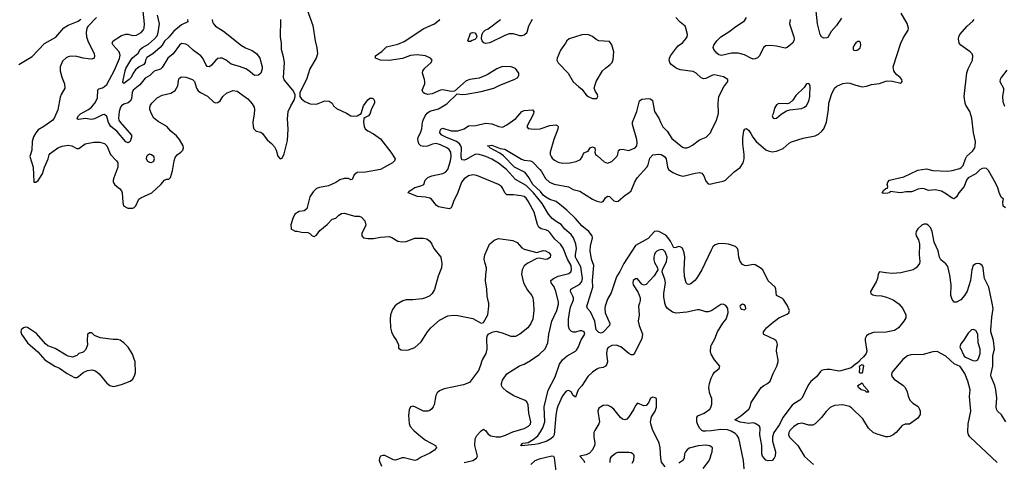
# Model space of a CAD drawing. Header units: inches. Extents: x 2134017 to 2292458, y 756222 to 916513.
# Tile 98 of 256: x 2173537 to 2182738, y 828512 to 832649. Entities that reach past the tile are written whole.
import ezdxf

# ---------------------------------------------------------------- set-up
doc = ezdxf.new("R2010")
doc.units = ezdxf.units.IN
doc.header["$MEASUREMENT"] = 0
for name, color, linetype in [('C1872', 7, 'Continuous'), ('C1873', 7, 'Continuous'), ('C1882', 7, 'Continuous'), ('C1883', 7, 'Continuous')]:
    doc.layers.add(name, color=color, linetype=linetype)

msp = doc.modelspace()

# ---------------------------------------------------------------- linework, layer by layer
at = {"layer": 'C1872', "color": 5}
for points, elevation in [([(2178336.8, 830000), (2178342.8, 829930), (2178333.1, 829850), (2178314.8, 829810), (2178284.8, 829770), (2178210, 829708.5), (2178170, 829688.8), (2178130, 829688.9), (2178050, 829720.4), (2177990, 829734), (2177950, 829724.9), (2177912.9, 829707.1), (2177901.2, 829690), (2177898, 829670), (2177901.6, 829570), (2177892, 829530), (2177857.6, 829470), (2177840.5, 829410), (2177823, 829370), (2177740.6, 829259.4), (2177684.9, 829235.1), (2177502.3, 829197.7), (2177459.1, 829180.9), (2177438.9, 829161.1), (2177424.6, 829135.4), (2177409.8, 829050.2), (2177401.3, 829030), (2177388.6, 829011.4), (2177370, 828995.8), (2177350, 828988.7), (2177310.3, 828990.3), (2177230, 829030.6), (2177210, 829036.3), (2177189.3, 829030), (2177177.6, 829002.4), (2177171.2, 828948.8), (2177175.8, 828875.8), (2177187.2, 828847.2), (2177218.7, 828810), (2177267.6, 828767.6), (2177330, 828719.7), (2177422.7, 828670), (2177432.7, 828650), (2177414.3, 828625.7), (2177370, 828597.1), (2177290, 828560.5), (2177250, 828534), (2177230, 828527.7), (2177130, 828552.7), (2177110, 828552.7), (2177048.6, 828531.4), (2177030, 828533.8), (2176950, 828574.2), (2176930, 828575), (2176910, 828568.8), (2176898.9, 828550), (2176897.3, 828530), (2176916.6, 828476.6)], 380), ([(2177080.4, 830000), (2177067.6, 829992.4), (2177042.9, 829970), (2177021.3, 829938.7), (2177002.9, 829890), (2176998.4, 829850), (2177002, 829770), (2177012, 829730), (2177029.3, 829690), (2177057.2, 829650), (2177075.3, 829610), (2177078, 829578), (2177102.7, 829562.7), (2177150, 829561.2), (2177170, 829562.7), (2177230, 829586), (2177290, 829638), (2177349, 829731), (2177379.3, 829770), (2177459.1, 829840.9), (2177539.1, 829880.9), (2177590, 829888.7), (2177630, 829884.7), (2177770, 829856.3), (2177850, 829812.7), (2177870, 829819), (2177910.3, 829889.7), (2177921.6, 829970), (2177919.9, 830000)], 380), ([(2177690, 828510.8), (2177772.6, 828527.4), (2177805.6, 828550), (2177814.7, 828570), (2177789, 828670), (2177794, 828730), (2177810, 828762), (2177850, 828806), (2177870, 828820.7), (2177890, 828810.7), (2177915.9, 828775.9), (2177940.6, 828760.6), (2177990.8, 828750.8), (2178030, 828750.7), (2178075.6, 828764.4), (2178144.6, 828795.4), (2178250, 828828.5), (2178291.2, 828850), (2178310.5, 828869.5), (2178312.9, 828890), (2178294.2, 828970), (2178289.8, 829049.7), (2178276.4, 829076.4), (2178261.2, 829090), (2178154.6, 829134.6), (2178090, 829173.3), (2178047.3, 829210), (2178038.7, 829230), (2178038.9, 829250), (2178050, 829280.5), (2178090, 829337.6), (2178206, 829414), (2178250.9, 829429.1), (2178310, 829463.1), (2178390, 829518.4), (2178446.9, 829573.1), (2178472.1, 829630), (2178480.7, 829710), (2178509.8, 829830), (2178557.7, 829930), (2178572.8, 829990), (2178572.4, 830000)], 360), ([(2179329, 830000), (2179320.5, 829970), (2179326, 829890), (2179315.5, 829830), (2179324.9, 829790), (2179355.6, 829710), (2179351.7, 829670), (2179286.1, 829533.9), (2179270, 829517.6), (2179250, 829516.3), (2179230, 829528.2), (2179155.8, 829590), (2179110, 829606.4), (2179070, 829603.5), (2179034.7, 829585.3), (2179027, 829573), (2179019.1, 829530), (2179028.9, 829450), (2179024.9, 829430), (2179010.3, 829409.6), (2178990, 829398.4), (2178950, 829391.1), (2178930, 829382), (2178890, 829353.6), (2178846.4, 829313.6), (2178790, 829227.9), (2178755.9, 829190), (2178730, 829122), (2178710, 829136.3), (2178689.3, 829169.3), (2178670, 829184.6), (2178644.5, 829175.5), (2178608, 829132), (2178564.8, 829035.2), (2178557.7, 829010), (2178547.8, 828950), (2178530.1, 828770), (2178520.9, 828750), (2178500.3, 828730), (2178462, 828710), (2178385.3, 828685.3), (2178350, 828677.4), (2178225.6, 828665.6), (2178221.2, 828670), (2178239, 828690), (2178290, 828697.1), (2178336.3, 828723.7), (2178379.6, 828760.4), (2178404.7, 828795.3), (2178425.4, 828834.6), (2178444.1, 828890), (2178438.5, 829030), (2178474.5, 829185.5), (2178542.3, 829310), (2178581.2, 829430), (2178610, 829469), (2178652.9, 829507.1), (2178729.7, 829550), (2178739.2, 829560.8), (2178754.8, 829585.2), (2178782.7, 829657.3), (2178816.5, 829710), (2178810.9, 829730), (2178790, 829742), (2178770, 829741), (2178729.8, 829729.8), (2178708.5, 829728.5), (2178693.6, 829733.6), (2178674.1, 829754.1), (2178665.4, 829785.4), (2178665.2, 829850), (2178678.5, 829930), (2178688.4, 829971.6), (2178699.2, 830000)], 340), ([(2179017.6, 830000), (2179007.4, 829970), (2179004.6, 829950), (2179008.2, 829908.2), (2179050.9, 829810), (2179048.2, 829790), (2178990, 829727.7), (2178970, 829719), (2178950, 829724), (2178925.3, 829750), (2178912.2, 829832.2), (2178870, 829916.9), (2178843.5, 829950), (2178836.8, 829970), (2178845.9, 830000)], 320), ([(2180000, 829928.2), (2179970, 829916.9), (2179950, 829916.9), (2179890, 829936.9), (2179870, 829937.4), (2179770, 829915.8), (2179670, 829905.1), (2179636.4, 829916.4), (2179589.7, 829949.7), (2179575.6, 829970), (2179565.9, 830000)], 340), ([(2180000, 829523.2), (2179996.2, 829530), (2179992, 829550), (2179995.1, 829590), (2180000, 829607)], 340), ([(2180000, 829120.7), (2179983.8, 829163.8), (2179978.7, 829190), (2179976.4, 829210), (2179981.5, 829250), (2180000, 829297.3)], 340), ([(2179570, 828469.4), (2179533.5, 828513.5), (2179526.9, 828546.9), (2179522.2, 828650), (2179513.8, 828690), (2179450, 828817), (2179434, 828870), (2179432.3, 828890), (2179442.3, 828937.8), (2179475.6, 828990), (2179486.6, 829026.6), (2179488.7, 829108.7), (2179476, 829116), (2179450, 829119.5), (2179431, 829110), (2179412.7, 829067.3), (2179390, 829042.7), (2179370, 829039.3), (2179310, 829064), (2179290, 829042), (2179277.3, 829010), (2179230, 828936), (2179210, 828915.1), (2179190.4, 828909.6), (2179170, 828914.5), (2179150, 828929.6), (2179090, 829007.6), (2179060.9, 829030), (2179030, 829045.6), (2178990, 829042), (2178950, 829017.2), (2178940.3, 828990), (2178953.8, 828890), (2178947.7, 828870), (2178910.3, 828810), (2178902.7, 828790), (2178901.8, 828750), (2178912.1, 828690), (2178908.4, 828670), (2178889.2, 828630), (2178861.4, 828598.6), (2178830, 828582), (2178771.3, 828570), (2178807.2, 828530), (2178814.4, 828510)], 360), ([(2180000, 828807.6), (2179950, 828802), (2179923.6, 828803.6), (2179909.9, 828809.9), (2179889.9, 828829.9), (2179869.4, 828870), (2179864.2, 828890), (2179863.1, 828930), (2179873, 828947), (2179934, 828970), (2179987, 829010), (2179998.4, 829030), (2180000, 829037.4)], 340), ([(2179055.6, 828510), (2179054.3, 828530), (2179057.4, 828550), (2179070.4, 828570), (2179103.6, 828596.4), (2179130, 828605.4), (2179228.2, 828608.2), (2179250, 828603.6), (2179269.4, 828590), (2179275.8, 828575.8), (2179273.3, 828530), (2179258, 828502)], 380), ([(2180000, 828657.3), (2179987.3, 828667.3), (2179950, 828672.4), (2179875.6, 828664.4), (2179794.4, 828645.6), (2179773, 828630), (2179758.4, 828610), (2179750.4, 828590), (2179745.3, 828550), (2179734.9, 828530), (2179695.6, 828504.4)], 360), ([(2178549, 828430), (2178533, 828553), (2178526.8, 828566.8), (2178510, 828569.6), (2178390, 828540.8), (2178350, 828525.1), (2178313.4, 828490)], 360), ([(2179925, 828455), (2179976.6, 828523.4), (2179989.6, 828550), (2180000, 828583.9)], 360)]:
    msp.add_lwpolyline(points, dxfattribs=dict(at, elevation=elevation))
at = {"layer": 'C1872', "color": 5, "elevation": 420}
msp.add_lwpolyline([(2173590, 829774.5), (2173572, 829770), (2173550.8, 829750), (2173546.8, 829730), (2173554.8, 829710), (2173611, 829630), (2173705.9, 829545.8), (2173771.3, 829470), (2173864.7, 829410), (2173910.4, 829390.4), (2173980.7, 829340.7), (2174050, 829306), (2174070, 829305.5), (2174087.5, 829312.5), (2174130, 829350.8), (2174169.4, 829370.6), (2174210, 829374.8), (2174245.8, 829365.8), (2174279, 829339), (2174352.8, 829252.8), (2174381, 829230), (2174410, 829220.7), (2174430, 829224), (2174490, 829239.1), (2174570, 829271), (2174593.2, 829290), (2174614, 829330), (2174619, 829350), (2174617.2, 829450), (2174589.2, 829530), (2174550, 829589), (2174509, 829630), (2174474.8, 829654.8), (2174450, 829661.2), (2174410, 829661.2), (2174290, 829676), (2174236.5, 829696.5), (2174210, 829722), (2174190, 829722), (2174170, 829706), (2174166.8, 829650), (2174171, 829610), (2174153.7, 829566.3), (2174130, 829542), (2174090, 829528), (2174070.7, 829509.3), (2174030, 829496), (2173990, 829503.7), (2173970, 829512.3), (2173870, 829574.5), (2173801.7, 829601.7), (2173779.3, 829619.3), (2173694.5, 829714.5), (2173611.4, 829771.4)], close=True, dxfattribs=at)
at = {"layer": 'C1873', "color": 5}
for points, elevation in [([(2175335.2, 832650), (2175337.3, 832630), (2175346.9, 832610), (2175367.6, 832590), (2175441, 832541), (2175610, 832409.2), (2175646.5, 832386.5), (2175710, 832360.7), (2175753.1, 832330), (2175780.2, 832290), (2175801.7, 832210), (2175802.6, 832190), (2175790.2, 832149.8), (2175770, 832129.6), (2175730, 832128.3), (2175675.4, 832175.4), (2175649.9, 832189.9), (2175592.6, 832212.6), (2175512.9, 832232.9), (2175466, 832270), (2175430, 832289), (2175410, 832290.8), (2175390, 832285.6), (2175370, 832269.7), (2175330, 832222.6), (2175310, 832208.2), (2175290, 832211.2), (2175275.6, 832230), (2175248, 832290), (2175230, 832312.8), (2175161.7, 832361.7), (2175110, 832408.3), (2175090, 832420.5), (2175050, 832427.6), (2175030, 832411.8), (2174970.3, 832330), (2174922, 832290), (2174870, 832203.6), (2174854.4, 832185.6), (2174792.9, 832167.1), (2174751.8, 832128.2), (2174710, 832104), (2174660.8, 832039.2), (2174599, 831990), (2174587.5, 831970), (2174581.2, 831910), (2174570, 831886.3), (2174550, 831871.1), (2174510, 831859.8), (2174490, 831845.4), (2174478, 831830), (2174465.4, 831790), (2174460.6, 831730), (2174465, 831710), (2174477.3, 831690), (2174581.6, 831570), (2174583.1, 831550), (2174570, 831509.2), (2174550, 831496.9), (2174530, 831508.7), (2174446.3, 831606.3), (2174389.8, 831650), (2174368.4, 831688.4), (2174350, 831742.9), (2174330, 831762.7), (2174310, 831760.3), (2174236.9, 831723.1), (2174210, 831716.8), (2174150, 831725.4), (2174090, 831717.6), (2174080.1, 831720.1), (2174074.5, 831730), (2174085.3, 831750), (2174105.1, 831770), (2174181.1, 831810), (2174206.9, 831830), (2174240.4, 831870), (2174263.3, 831916.7), (2174267.2, 831992.8), (2174278, 832002), (2174310, 832011.8), (2174330, 832024.2), (2174350, 832044.6), (2174422.7, 832177.3), (2174470, 832284.9), (2174476.1, 832316.1), (2174467.7, 832350), (2174411.1, 832410), (2174400.7, 832430), (2174411.6, 832450), (2174490, 832500.3), (2174530, 832514.6), (2174550, 832514.6), (2174590, 832501.7), (2174630, 832504.7), (2174671, 832530), (2174689.8, 832550), (2174699.8, 832570), (2174703.7, 832610), (2174690.6, 832729.4)], 360), ([(2176218.9, 832750), (2176275.5, 832595.5), (2176298.4, 832450), (2176314.8, 832385.2), (2176319.5, 832330), (2176307.3, 832290), (2176247.3, 832190), (2176218.4, 832090), (2176156, 831970), (2176154, 831930), (2176169.3, 831909.3), (2176202.9, 831882.9), (2176250, 831863.7), (2176310, 831860.9), (2176388.5, 831891.5), (2176430, 831887), (2176457.2, 831870), (2176470, 831845.2), (2176498.3, 831818.3), (2176590, 831776.2), (2176630, 831752), (2176653.2, 831746.8), (2176690, 831752), (2176727.7, 831772.3), (2176750, 831844), (2176790, 831899), (2176810, 831915.1), (2176830, 831917), (2176844, 831910), (2176852.3, 831890), (2176852.3, 831870), (2176824.8, 831815.2), (2176810, 831764.7), (2176795.3, 831750), (2176764, 831736), (2176754, 831726), (2176749.3, 831690.7), (2176756, 831650), (2176766.6, 831630), (2176789.3, 831610), (2176842.6, 831582.6), (2176910, 831536), (2177006, 831410), (2177044.5, 831350), (2177040.9, 831330), (2177021.2, 831310), (2176909.3, 831250), (2176770, 831223.2), (2176690, 831219.5), (2176662.5, 831197.5), (2176644, 831156), (2176630, 831150.8), (2176610, 831164.9), (2176570, 831163.8), (2176530, 831152.4), (2176491.2, 831128.8), (2176423.3, 831096.7), (2176338.4, 831081.6), (2176309.6, 831070.4), (2176280.1, 831039.9), (2176247, 830993), (2176218.9, 830881.1), (2176196, 830864), (2176150, 830855.5), (2176109.4, 830830), (2176089.4, 830790), (2176069.6, 830730.4), (2176075.3, 830695.3), (2176078, 830690), (2176110, 830673.2), (2176130, 830673.2), (2176170, 830662.7), (2176230, 830659), (2176249.3, 830649.3), (2176270, 830629), (2176290, 830624), (2176310, 830635.3), (2176341.6, 830678.4), (2176410, 830735.1), (2176455.9, 830784.1), (2176490, 830792.7), (2176518.8, 830821.2), (2176543.4, 830836.6), (2176570, 830840.9), (2176670, 830812.7), (2176710, 830814), (2176730, 830802), (2176762, 830770), (2176772.7, 830730), (2176734, 830650), (2176735.3, 830630), (2176749.3, 830609.3), (2176790, 830602.7), (2176844.1, 830604.1), (2176910, 830616.2), (2176990, 830621.6), (2177014.2, 830614.2), (2177070, 830578.4), (2177111.4, 830571.4), (2177150, 830576.3), (2177230, 830605.6), (2177307.7, 830607.7), (2177340.1, 830600.1), (2177370, 830579.3), (2177389.6, 830550), (2177407.3, 830510), (2177473.3, 830430), (2177483, 830370), (2177477.4, 830330), (2177448.2, 830251.8), (2177413.2, 830126.8), (2177390.7, 830089.3), (2177370, 830068.5), (2177330, 830048.2), (2177299.1, 830040.9), (2177210, 830030.4), (2177150, 830030.3), (2177117.7, 830022.3), (2177080.4, 830000)], 380), ([(2173528.5, 832231.5), (2173654.8, 832305.2), (2173770, 832426), (2173873.6, 832486.4), (2173950, 832572.6), (2173990, 832598.3), (2174084.8, 832635.2), (2174107.3, 832652.7)], 380), ([(2174254, 832670), (2174173, 832587), (2174163.5, 832570), (2174157.8, 832530), (2174161.6, 832490), (2174174.2, 832450), (2174234, 832330), (2174237.6, 832310), (2174232.3, 832290), (2174210, 832281.3), (2174178.2, 832281.8), (2174130, 832288), (2174070, 832304.9), (2174012.2, 832307.8), (2173990, 832303.1), (2173970, 832292.2), (2173938.4, 832261.6), (2173916.8, 832210), (2173915.1, 832170), (2173931.4, 832111.4), (2173956.4, 832050), (2173960.5, 832010), (2173925.6, 831950), (2173915.6, 831924.4), (2173893.9, 831806.1), (2173863.9, 831736.1), (2173847, 831710), (2173764.2, 831650), (2173710, 831618.2), (2173687.2, 831592.8), (2173666.8, 831553.3), (2173652.9, 831510), (2173651.5, 831430), (2173632.5, 831370), (2173663.6, 831270), (2173669.7, 831129.7), (2173689, 831129), (2173710, 831147), (2173750, 831209.6), (2173767.5, 831270), (2173804.7, 831350), (2173813.8, 831386.2), (2173822.3, 831397.7), (2173894.9, 831450), (2173933.6, 831466.4), (2173990, 831476.2), (2174023.7, 831470), (2174070, 831446.2), (2174090, 831445.7), (2174150.2, 831489.8), (2174230, 831505.6), (2174284.7, 831504.7), (2174330, 831491), (2174352.6, 831470), (2174387, 831390), (2174441.6, 831330), (2174453.3, 831310), (2174455.5, 831270), (2174415.6, 831170), (2174409.8, 831150), (2174411.1, 831130), (2174424.9, 831104.9), (2174469.8, 831069.8), (2174488.8, 831048.8), (2174496, 831030), (2174500.6, 830940.6), (2174507.8, 830910), (2174548, 830888), (2174593.5, 830886.5), (2174607.3, 830892.7), (2174623.2, 830910), (2174650.4, 830970), (2174670, 830985.1), (2174770.7, 831030), (2174857.3, 831110), (2174890, 831149.2), (2174910, 831158), (2174930, 831159.3), (2174946.2, 831173.8), (2174964.2, 831235.8), (2174979.6, 831330), (2174990, 831361.2), (2175010, 831387), (2175042.8, 831410), (2175060.7, 831430), (2175067.3, 831450), (2175064.9, 831470), (2175030.4, 831530), (2175002, 831562), (2174950, 831607), (2174910.9, 831650.9), (2174830, 831698.5), (2174791.7, 831730), (2174767.7, 831770), (2174754, 831810), (2174752.6, 831830), (2174758, 831850), (2174771.5, 831870), (2174821.9, 831918.2), (2174870, 831944.7), (2174950, 831962.6), (2174990, 831986.9), (2175015.2, 832030), (2175024.7, 832095.3), (2175032.9, 832107.1), (2175050, 832114.7), (2175090, 832110.9), (2175151.4, 832091.4), (2175172, 832070), (2175190.8, 832010), (2175204.8, 831984.8), (2175227.3, 831967.3), (2175293.5, 831933.5), (2175350, 831878.7), (2175370, 831871.3), (2175390, 831875.8), (2175410, 831889.6), (2175434.4, 831930), (2175470, 831962), (2175530, 831986), (2175570, 831982), (2175668, 831908), (2175710, 831862.9), (2175726.9, 831830), (2175731.2, 831810), (2175729.7, 831769.7), (2175715.1, 831690), (2175717.6, 831650), (2175723.9, 831630), (2175748.3, 831608.3), (2175790, 831598.3), (2175806.3, 831586.3), (2175850, 831525.4), (2175891.1, 831491.1), (2175919.7, 831459.7), (2175934, 831430), (2175950, 831373.2), (2175970, 831349.2), (2175990, 831353.2), (2176010, 831394), (2176040.4, 831519.6), (2176045.4, 831625.4), (2176038.2, 831721.8), (2176046.2, 831790), (2176070, 831843.7), (2176102.8, 831897.2), (2176112, 831930), (2176111.6, 831948.4), (2176090.7, 831990), (2176010, 832088.2), (2176001.1, 832110), (2176010.2, 832250.2), (2176002.8, 832302.8), (2175982.4, 832370), (2175983.8, 832430), (2175972.7, 832490), (2175975.8, 832650)], 380), ([(2175104.4, 832650), (2175108.2, 832630), (2175050, 832600.6), (2174978.5, 832541.5), (2174930, 832486.6), (2174890, 832449.9), (2174868, 832410), (2174850, 832390.5), (2174782, 832330), (2174724.1, 832295.9), (2174711.9, 832270), (2174710.6, 832250), (2174696.3, 832230), (2174652.3, 832207.7), (2174618.9, 832181.1), (2174596.8, 832150), (2174577.6, 832110), (2174561.3, 832090), (2174510, 832052.3), (2174502.5, 832062.5), (2174504.2, 832084.2), (2174521.6, 832170), (2174530, 832192.9), (2174574.6, 832270), (2174590, 832291.3), (2174643.7, 832336.3), (2174664.3, 832370), (2174683.8, 832390), (2174740, 832420), (2174797.8, 832470), (2174820.3, 832499.7), (2174831.2, 832530), (2174843, 832610), (2174826.1, 832690)], 340), ([(2178572.4, 830000), (2178571.9, 830011.9), (2178547, 830110), (2178530.9, 830150.9), (2178502.3, 830190), (2178501.1, 830210), (2178526.3, 830230), (2178570, 830250.9), (2178670, 830277.3), (2178688.2, 830291.8), (2178694.7, 830310), (2178689.9, 830350), (2178656.7, 830410), (2178614.5, 830514.5), (2178591.4, 830551.4), (2178538.6, 830598.6), (2178490, 830660.3), (2178474.1, 830674.1), (2178450, 830684.4), (2178410, 830692.7), (2178388.8, 830708.8), (2178376, 830736), (2178345, 830850), (2178290, 830952.1), (2178270, 830979.3), (2178250, 830995.3), (2178224.2, 831004.2), (2178150, 831011.9), (2178090, 831012.6), (2178071.5, 831031.5), (2178053.1, 831070), (2178038.3, 831090), (2178010, 831108.5), (2177810, 831193.7), (2177770, 831199.3), (2177730, 831189.8), (2177690, 831160.9), (2177665, 831130), (2177630, 831032.7), (2177590.4, 830950), (2177576.7, 830903.3), (2177570, 830889), (2177550, 830880.9), (2177450, 830900.9), (2177433.4, 830913.4), (2177386.6, 830970), (2177370, 830980.5), (2177329.6, 830989.6), (2177255.5, 830995.5), (2177166, 831030), (2177182.7, 831050), (2177230, 831080.9), (2177284.2, 831095.8), (2177314, 831110), (2177327, 831150), (2177350, 831174), (2177388.9, 831191.1), (2177490, 831211.3), (2177515.6, 831224.4), (2177537.3, 831250), (2177563.4, 831330), (2177569, 831370), (2177564.8, 831410), (2177550, 831434.2), (2177527.6, 831450), (2177470, 831479), (2177430, 831490.6), (2177394.2, 831485.8), (2177348.2, 831468.2), (2177310, 831463.5), (2177286.6, 831470), (2177268, 831490), (2177256.3, 831530), (2177261.3, 831550), (2177283.1, 831590), (2177296, 831630), (2177301.7, 831690), (2177308.5, 831710), (2177327.3, 831750), (2177344.9, 831775.1), (2177370, 831793.4), (2177450, 831816.9), (2177530, 831861.1), (2177624, 831956), (2177670.5, 831950.5), (2177710, 831952.7), (2177850, 831978.4), (2177968.7, 832010), (2178023.3, 832036.7), (2178159, 832090), (2178193.2, 832110), (2178202.7, 832130), (2178200.9, 832150), (2178170, 832191.6), (2178130, 832207.3), (2178050, 832211.6), (2177996, 832190), (2177905.5, 832134.5), (2177830, 832102), (2177742, 832090), (2177710, 832078.7), (2177598.8, 831981.2), (2177570, 831979.3), (2177490, 831993.6), (2177470, 831989.6), (2177390, 831956), (2177350, 831951.1), (2177318.9, 831958.9), (2177307.2, 831967.2), (2177301, 831981), (2177298.9, 831990), (2177321.8, 832050), (2177323.7, 832070), (2177321.1, 832090), (2177300.3, 832150), (2177304.5, 832170), (2177323.5, 832196.5), (2177382.9, 832250), (2177391.8, 832270), (2177376, 832290), (2177330, 832312), (2177250, 832321.2), (2177190, 832313.5), (2177114.7, 832285.3), (2176990, 832267.9), (2176910, 832269.8), (2176861.2, 832290), (2176861.2, 832310), (2176925.3, 832354.7), (2176963.5, 832396.5), (2177070, 832420.7), (2177130, 832445.8), (2177314.3, 832565.7), (2177411.8, 832610), (2177464.5, 832650)], 360), ([(2178327, 832650), (2178290.3, 832590), (2178276.4, 832530), (2178270, 832519.3), (2178250, 832503.6), (2178230, 832498.7), (2178210, 832499.7), (2178150, 832517.7), (2178110, 832516.4), (2178070, 832501.6), (2177930, 832431.6), (2177890, 832426), (2177874, 832434), (2177858.3, 832450), (2177853.3, 832470), (2177855.8, 832504.2), (2177865.4, 832530), (2177887.6, 832550), (2177916, 832564), (2178030, 832650.3)], 340), ([(2180000, 832124.4), (2179950, 832098.3), (2179930, 832097.7), (2179906.3, 832106.3), (2179857.6, 832150), (2179830, 832164), (2179710, 832181.3), (2179670, 832195.8), (2179626, 832230), (2179611.5, 832250), (2179606.6, 832270), (2179609.7, 832290), (2179619.7, 832310), (2179673.5, 832386.5), (2179690, 832404.4), (2179730, 832433.4), (2179762, 832470), (2179772.7, 832490), (2179776, 832510), (2179762.7, 832570), (2179754, 832590), (2179710, 832626), (2179669.3, 832670)], 340), ([(2178699.2, 830000), (2178710.6, 830030), (2178711.4, 830050), (2178706.1, 830066.1), (2178684, 830110), (2178687.4, 830130), (2178770, 830177), (2178790, 830202.2), (2178796.7, 830230), (2178780.5, 830340.5), (2178739.4, 830410), (2178732.2, 830430), (2178731.1, 830450), (2178740.5, 830510), (2178735.4, 830550), (2178710.6, 830610), (2178690, 830641.5), (2178631.9, 830690), (2178595.6, 830735.6), (2178550, 830762), (2178511.8, 830791.8), (2178479.8, 830830), (2178418.5, 830930), (2178339.2, 831030), (2178270, 831100.5), (2178170, 831154.2), (2178085.2, 831250), (2178010, 831309.1), (2177950, 831346.2), (2177892.4, 831370), (2177830, 831390.4), (2177810, 831392), (2177790, 831388), (2177710, 831342), (2177690, 831334.9), (2177670, 831339.2), (2177661.1, 831370), (2177664.9, 831450), (2177659.6, 831470), (2177647.7, 831487.7), (2177617.8, 831510), (2177518.3, 831550), (2177481.4, 831570), (2177463.4, 831590), (2177465.1, 831614.9), (2177473.9, 831626.1), (2177490, 831635), (2177569.7, 831609.7), (2177630, 831609.3), (2177690, 831629.4), (2177730, 831657.1), (2177799.8, 831660.2), (2177890, 831681.2), (2177950, 831676.9), (2178014, 831650), (2178050, 831644.7), (2178090, 831665.8), (2178174.3, 831725.7), (2178230, 831791.7), (2178250, 831799), (2178330, 831805.5), (2178342.4, 831790), (2178336.9, 831770), (2178275.5, 831650), (2178290, 831630.7), (2178345.8, 831625.8), (2178402, 831630), (2178490, 831661.5), (2178547.7, 831667.7), (2178560.7, 831660.7), (2178567.3, 831650), (2178564.9, 831624.9), (2178528.9, 831530), (2178495, 831410), (2178495.2, 831390), (2178502.4, 831370), (2178513.8, 831353.8), (2178535.6, 831335.6), (2178570, 831316.1), (2178610, 831307.8), (2178678, 831310), (2178737, 831323), (2178776.4, 831343.6), (2178793.4, 831366.6), (2178810, 831404), (2178850, 831421), (2178867, 831450), (2178890, 831461.3), (2178912, 831450), (2178915.8, 831430), (2178910.5, 831410), (2178916.3, 831390), (2178937.2, 831377.2), (2179000, 831320), (2179030, 831309), (2179070, 831324), (2179115.6, 831370), (2179127.8, 831390), (2179134, 831426), (2179144, 831436), (2179170, 831439.5), (2179230, 831427.8), (2179289.6, 831450), (2179302.4, 831470), (2179306.3, 831493.7), (2179302.5, 831530), (2179263.4, 831670), (2179262.2, 831690), (2179303.5, 831790), (2179328.5, 831891.5), (2179350, 831906.4), (2179413.3, 831913.3), (2179430.2, 831910.3), (2179450, 831893.4), (2179470.4, 831790.4), (2179510, 831727.7), (2179523.8, 831690), (2179546.8, 831646.8), (2179585.8, 831605.8), (2179630, 831539.5), (2179730, 831458), (2179750.3, 831450.3), (2179770, 831450.3), (2179790, 831456.5), (2179824.5, 831475.5), (2179890, 831525.3), (2179951.8, 831550), (2179991.2, 831590), (2180000, 831608)], 340), ([(2178845.9, 830000), (2178891.2, 830150), (2178891.1, 830210), (2178901.8, 830350), (2178879.8, 830410), (2178866.9, 830490), (2178870, 830530.8), (2178888.8, 830610), (2178886.4, 830630), (2178854.6, 830670), (2178790, 830721.6), (2178730, 830792), (2178649.7, 830870), (2178550, 830949.1), (2178490, 830967.9), (2178452.4, 830990), (2178430, 831009.5), (2178403.6, 831043.6), (2178333.2, 831110), (2178294.4, 831174.4), (2178259.4, 831219.4), (2178161.9, 831270), (2178057.2, 831377.2), (2178022.2, 831402.2), (2177931.6, 831450), (2177924.4, 831464.4), (2177909.3, 831470), (2177950, 831474.9), (2178025.5, 831445.5), (2178070, 831440.3), (2178226.5, 831346.5), (2178250, 831337.4), (2178310, 831331.2), (2178330, 831319.3), (2178398.7, 831250), (2178414.6, 831230), (2178450, 831164), (2178489.1, 831129.1), (2178530, 831112.1), (2178665.3, 831085.3), (2178710, 831060.5), (2178770, 831046), (2178890, 830971.8), (2178930, 830952.6), (2178970, 830942.4), (2178990, 830950.7), (2179010, 830982.8), (2179030, 830998), (2179050, 830994.9), (2179090, 830957.1), (2179110, 830948.2), (2179130, 830953), (2179196, 831010), (2179230, 831030.6), (2179250, 831050.6), (2179286.2, 831133.8), (2179307.9, 831170), (2179397.1, 831270), (2179408.6, 831291.4), (2179425.4, 831354.6), (2179454.5, 831385.5), (2179508.3, 831391.7), (2179530, 831388.9), (2179562.6, 831370), (2179577.7, 831350), (2179589.2, 831270), (2179600.3, 831250), (2179641.3, 831221.3), (2179690, 831198.5), (2179730, 831187.5), (2179750, 831188.4), (2179850, 831215.6), (2179890, 831221.6), (2179910, 831213.4), (2179930.3, 831190.3), (2179950, 831141), (2179970, 831114), (2179990, 831110.6), (2180000, 831113.6)], 320), ([(2180000, 830495.7), (2179910.2, 830310), (2179862.6, 830230), (2179846.7, 830210), (2179810, 830181.3), (2179790, 830173.6), (2179776.9, 830176.9), (2179763.5, 830190), (2179748.9, 830250), (2179746.2, 830310), (2179752.1, 830430), (2179746.8, 830470), (2179732, 830512), (2179710, 830526.3), (2179692.3, 830527.7), (2179670, 830518.7), (2179650, 830516.9), (2179618.6, 830578.6), (2179593.9, 830613.9), (2179573.5, 830633.5), (2179510, 830669.8), (2179490, 830672.8), (2179470, 830669.8), (2179410, 830603.2), (2179290, 830538.5), (2179180.9, 830370), (2179145.4, 830294.6), (2179114.4, 830245.6), (2179064.2, 830095.8), (2179030, 830036.4), (2179017.6, 830000)], 320), ([(2177919.9, 830000), (2177919.3, 830010), (2177905.8, 830065.8), (2177901.3, 830130), (2177888.7, 830208.7), (2177892.3, 830267.7), (2177900.4, 830310), (2177899.5, 830330), (2177885.3, 830370), (2177877.6, 830410), (2177882, 830450), (2177928, 830550), (2177970.4, 830589.6), (2178010, 830604.5), (2178143.7, 830583.7), (2178185.1, 830565.1), (2178230, 830518), (2178250, 830505.6), (2178370, 830472), (2178428.1, 830491.9), (2178450, 830489.7), (2178485.6, 830470), (2178497.4, 830450), (2178493.1, 830426.9), (2178470, 830410.4), (2178449, 830409), (2178390, 830419.1), (2178370, 830416.3), (2178286.8, 830373.2), (2178252, 830348), (2178231.2, 830310), (2178226.9, 830270), (2178245.6, 830190), (2178281, 830121), (2178324.2, 830070), (2178332.6, 830050), (2178336.8, 830000)], 380), ([(2179565.9, 830000), (2179564.4, 830004.4), (2179556.4, 830056.4), (2179555.6, 830090), (2179570.6, 830190), (2179564.4, 830224.4), (2179542, 830290), (2179542.7, 830310), (2179580.2, 830390), (2179586.7, 830430), (2179570, 830479.8), (2179550, 830499.3), (2179530, 830500.7), (2179510, 830496.2), (2179490, 830484.1), (2179476.5, 830470), (2179470, 830454), (2179463.7, 830430), (2179463.8, 830403.8), (2179470, 830380.7), (2179496.3, 830330), (2179499.1, 830310), (2179464.8, 830255.2), (2179426, 830210), (2179390, 830174.5), (2179370, 830167), (2179350, 830177), (2179310, 830226), (2179290, 830226.6), (2179269.3, 830210), (2179265.6, 830190), (2179270.3, 830170), (2179317.7, 830097.7), (2179336.4, 830050), (2179335.8, 830024.2), (2179329, 830000)], 340)]:
    msp.add_lwpolyline(points, dxfattribs=dict(at, elevation=elevation))
for points, elevation in [([(2177730, 832444), (2177726, 832450), (2177745.1, 832514.9), (2177750, 832524), (2177768, 832530), (2177790, 832526.4), (2177803.7, 832510), (2177808.7, 832490), (2177802.7, 832477.2), (2177790, 832463), (2177765.1, 832454.9), (2177750, 832444.5)], 340), ([(2178846, 832510), (2178790, 832506.6), (2178670.4, 832469.6), (2178650, 832452.7), (2178638.4, 832430), (2178590, 832364), (2178558, 832290), (2178557.3, 832270), (2178570, 832246.8), (2178662, 832150), (2178710, 832066.8), (2178760.9, 832020.9), (2178790, 832000.7), (2178830, 831947.7), (2178850, 831930.6), (2178890, 831911), (2178930, 831912), (2178939, 831930), (2178936, 831950), (2178917, 831977), (2178906.6, 832010), (2178924.5, 832070), (2178982.9, 832170), (2179010, 832197.1), (2179056, 832230), (2179072.7, 832250), (2179084.2, 832275.8), (2179089.7, 832350), (2179070, 832414), (2179050, 832445.2), (2178950, 832451.8), (2178924.2, 832464.2), (2178890, 832492.3)], 360), ([(2174749, 831391), (2174730, 831380.9), (2174722.4, 831370), (2174720.5, 831350), (2174730, 831327.3), (2174750, 831317.3), (2174770, 831314), (2174790, 831326), (2174795.6, 831350), (2174789.4, 831370), (2174770, 831387), (2174758, 831390)], 380)]:
    msp.add_lwpolyline(points, close=True, dxfattribs=dict(at, elevation=elevation))
at = {"layer": 'C1882', "color": 5}
for points, elevation in [([(2180000, 829607), (2180000.9, 829610), (2180033.2, 829666.8), (2180058.7, 829730), (2180107, 829813), (2180137.2, 829850), (2180156, 829910), (2180155.3, 829950), (2180136.5, 829976.5), (2180110, 829989.2), (2180090, 829986), (2180004.9, 829930), (2180000, 829928.2)], 340), ([(2181741.2, 830000), (2181752, 829992), (2181790, 829948.2), (2181818, 829890), (2181816.7, 829863.3), (2181799.3, 829830), (2181750.2, 829769.8), (2181710, 829744.4), (2181632.2, 829727.8), (2181514.7, 829725.3), (2181470.7, 829710), (2181450, 829694), (2181438.4, 829670), (2181437, 829650), (2181451.5, 829550), (2181446.3, 829530), (2181423.2, 829496.8), (2181390, 829470.8), (2181383, 829457), (2181362.7, 829437.2), (2181345.7, 829430), (2181305.4, 829394.6), (2181210, 829366.2), (2181190, 829364.2), (2181110, 829379.8), (2181079.3, 829380.7), (2181050, 829377.7), (2181030, 829369.7), (2181020, 829360), (2180985.4, 829314.6), (2180930, 829267.4), (2180910, 829241), (2180881.6, 829190), (2180861.8, 829138.2), (2180845.7, 829110), (2180826.9, 829093.1), (2180770, 829059.8), (2180754.1, 829045.9), (2180669, 828931), (2180636.1, 828863.9), (2180584.6, 828790), (2180572.6, 828750), (2180572.4, 828710), (2180600.6, 828610), (2180595.7, 828570), (2180587.2, 828550), (2180567.2, 828530), (2180530, 828524.1), (2180510.5, 828530.5), (2180477.7, 828570), (2180470.9, 828590), (2180470.6, 828670), (2180454.3, 828770), (2180455.7, 828830), (2180449.8, 828850), (2180410, 828875.8), (2180390, 828880.7), (2180350, 828875.7), (2180270, 828887.8), (2180219.3, 828910), (2180275.1, 828944.9), (2180351.1, 829010), (2180363.5, 829030), (2180373.1, 829070), (2180465.6, 829210), (2180489.1, 829230.9), (2180524.8, 829250), (2180550, 829270.3), (2180578, 829342), (2180612.9, 829410), (2180623.9, 829450), (2180625.4, 829470), (2180609.6, 829550), (2180611.4, 829588.6), (2180617.6, 829610), (2180616.2, 829630), (2180606.3, 829646.3), (2180590, 829658.4), (2180490, 829706), (2180486, 829710), (2180487, 829730), (2180516.3, 829770), (2180561.8, 829810), (2180630, 829862.2), (2180710, 829895.8), (2180723, 829910), (2180729.7, 829930), (2180710, 829980.9), (2180697.7, 830000)], 320), ([(2182750.5, 828890), (2182710, 828956.4), (2182673.7, 828990), (2182663.1, 829010), (2182661, 829030), (2182667.9, 829110), (2182657.3, 829190), (2182648.8, 829230), (2182614.4, 829310), (2182612.5, 829330), (2182630.4, 829409.6), (2182630.6, 829510), (2182644.9, 829570), (2182637.2, 829650), (2182612.9, 829730), (2182612.2, 829750), (2182620.5, 829870), (2182633, 829950), (2182623, 830000)], 320), ([(2180000, 829297.3), (2180012.8, 829330), (2180030, 829354.9), (2180074, 829390), (2180078, 829410), (2180030, 829469), (2180000, 829523.2)], 340), ([(2182669.6, 828510), (2182470, 828697.6), (2182416.9, 828750), (2182403.5, 828770), (2182397.1, 828797.1), (2182401, 828870), (2182425.1, 828990), (2182412.3, 829127.7), (2182418.7, 829190), (2182398, 829270), (2182370, 829341.2), (2182326, 829406), (2182270, 829432.7), (2182190, 829505.2), (2182110, 829549), (2182070, 829545.2), (2181979.2, 829520.8), (2181863.6, 829516.4), (2181834.4, 829505.6), (2181790, 829472.3), (2181685.5, 829350), (2181682, 829330), (2181690.4, 829310), (2181708.1, 829288.1), (2181790, 829232), (2181810.3, 829210), (2181829.2, 829169.2), (2181838.4, 829130), (2181853.8, 829093.8), (2181883.2, 829063.2), (2181932, 829032), (2181946.4, 829010), (2181952.2, 828990), (2181950, 828958), (2181930, 828926), (2181850.4, 828869.6), (2181810, 828867), (2181782.6, 828857.4), (2181726.4, 828790), (2181700.4, 828770), (2181666.8, 828753.2), (2181650, 828749), (2181630, 828750.6), (2181538.7, 828778.7), (2181511.9, 828791.9), (2181469.7, 828830), (2181417.1, 828917.1), (2181310, 829019.5), (2181290, 829033.6), (2181230, 829049.6), (2181150, 829041.6), (2181110, 829024.2), (2181072, 828988), (2181028, 828930), (2180970, 828871), (2180950, 828858.2), (2180910, 828859.3), (2180850, 828876.8), (2180810, 828870.6), (2180770, 828846.4), (2180734.7, 828810), (2180723.2, 828790), (2180720.7, 828770), (2180730, 828747), (2180809, 828669), (2180870, 828567.3), (2180954.9, 828490)], 340), ([(2180000, 829037.4), (2180003.9, 829056.1), (2180004, 829110), (2180000, 829120.7)], 340), ([(2180308, 828450), (2180299.8, 828530), (2180256.2, 828736.2), (2180242.1, 828762.1), (2180221.5, 828781.5), (2180184.3, 828804.3), (2180150, 828815.5), (2180090, 828817.6), (2180000, 828807.6)], 340), ([(2180000, 828583.9), (2180008, 828610), (2180009.6, 828649.6), (2180000, 828657.3)], 360)]:
    msp.add_lwpolyline(points, dxfattribs=dict(at, elevation=elevation))
for points, elevation in [([(2180290, 829989), (2180270, 829975.3), (2180267.1, 829967.1), (2180276, 829950), (2180284.1, 829944.1), (2180310, 829936), (2180321.2, 829950), (2180319.3, 829970), (2180310, 829984)], 340), ([(2182447.6, 829752.4), (2182430, 829749.5), (2182399.9, 829720.1), (2182355.5, 829650), (2182330, 829619.3), (2182323.1, 829590), (2182363.4, 829503.4), (2182374.4, 829494.4), (2182443.4, 829463.4), (2182470, 829459.6), (2182490, 829470.4), (2182500.8, 829490), (2182510.5, 829529.5), (2182511.2, 829568.8), (2182492.4, 829630), (2182489.7, 829710), (2182470, 829744.2)], 340), ([(2181390, 829346), (2181386, 829350), (2181388.7, 829391.3), (2181385.2, 829405.2), (2181387.2, 829412.8), (2181410, 829426), (2181422.8, 829410), (2181410, 829346)], 320), ([(2181470, 829166), (2181450, 829166.6), (2181438.6, 829178.6), (2181401.2, 829190), (2181376, 829210), (2181369.5, 829230.5), (2181410, 829254), (2181422, 829230), (2181458, 829190)], 320)]:
    msp.add_lwpolyline(points, close=True, dxfattribs=dict(at, elevation=elevation))
at = {"layer": 'C1883', "color": 5}
for points, elevation in [([(2181215.9, 832664.1), (2181170, 832595.8), (2181121.3, 832538.7), (2181090, 832484), (2181080.7, 832479.3), (2181050, 832476), (2181030, 832489.4), (2181016.2, 832510), (2180990.7, 832610.7), (2180980.3, 832730)], 320), ([(2180000, 831113.6), (2180035.4, 831124.6), (2180110, 831138.4), (2180131.1, 831148.9), (2180212.2, 831227.8), (2180270, 831266.4), (2180298.9, 831310), (2180306.6, 831350), (2180306.6, 831390), (2180295.4, 831490), (2180295.9, 831544.1), (2180303.7, 831610), (2180313.2, 831626.8), (2180330, 831630.8), (2180350, 831613.4), (2180370, 831586.8), (2180386.7, 831550), (2180419.5, 831510), (2180510, 831433.1), (2180530, 831423.6), (2180570, 831414.9), (2180610, 831420.3), (2180670, 831446.5), (2180726.6, 831493.4), (2180750, 831506.9), (2180856.8, 831543.2), (2180970, 831563.9), (2181001, 831579), (2181033.3, 831606.7), (2181050, 831630.4), (2181074.8, 831690), (2181094, 831810), (2181098.8, 831870), (2181124.4, 831950), (2181149.7, 832010), (2181171.6, 832028.4), (2181230, 832052.1), (2181270, 832058.9), (2181295.5, 832055.5), (2181350, 832036.1), (2181410, 832022), (2181450, 832028), (2181496.4, 832043.6), (2181570, 832052.4), (2181630, 832073.6), (2181650, 832076.1), (2181694.3, 832074.3), (2181770, 832056), (2181778, 832062), (2181784, 832070), (2181779.3, 832090), (2181765.2, 832110), (2181732.3, 832132.2), (2181714.5, 832154.5), (2181706.6, 832170), (2181700.5, 832210), (2181770.9, 832429.1), (2181796.6, 832483.4), (2181838, 832550), (2181843.7, 832570), (2181830, 832614), (2181772.7, 832710)], 320), ([(2180735.6, 832650), (2180730.2, 832610), (2180771.6, 832490), (2180774.3, 832470), (2180770.3, 832450), (2180757, 832430), (2180710, 832389.7), (2180690, 832382), (2180610, 832403.1), (2180550, 832406.9), (2180510, 832404.2), (2180488.4, 832390), (2180450.2, 832309.8), (2180430, 832291.8), (2180410, 832282.4), (2180390, 832281.3), (2180370, 832288), (2180310, 832319.3), (2180250, 832335.8), (2180190, 832335), (2180094.9, 832314.9), (2180070, 832319.7), (2180050, 832335.1), (2180022.4, 832370), (2180016.2, 832390), (2180022.9, 832410), (2180050, 832450.4), (2180089.6, 832490), (2180163.6, 832536.4), (2180230, 832586.9), (2180310, 832639.5), (2180329.7, 832670)], 320), ([(2182748, 830890), (2182727.6, 830907.6), (2182724.5, 830950), (2182729.2, 830970), (2182708, 830990), (2182690, 831033.2), (2182678.2, 831078.2), (2182659.5, 831119.5), (2182590, 831239.6), (2182570, 831257.7), (2182550, 831262.7), (2182530, 831259.2), (2182510, 831245.4), (2182472.8, 831207.2), (2182400.2, 831170), (2182384.7, 831150), (2182363.5, 831090), (2182311.5, 831030), (2182290, 830992.3), (2182270, 830975.6), (2182250, 830980.5), (2182198.5, 831018.5), (2182150, 831046), (2182090, 831058.2), (2182030, 831052.6), (2181990, 831067.2), (2181970, 831069.8), (2181930, 831064.8), (2181890, 831045), (2181870, 831040.7), (2181819.9, 831040.1), (2181767.7, 831032.2), (2181670, 831042), (2181661, 831030), (2181650, 831026.6), (2181610, 831024.7), (2181597.2, 831030), (2181610, 831051.3), (2181630, 831072), (2181646, 831074), (2181648, 831090), (2181642, 831110), (2181649.2, 831130), (2181665.2, 831150), (2181798.9, 831181.1), (2181930, 831243.8), (2182010, 831254.6), (2182070, 831238.6), (2182210, 831234.2), (2182250, 831238.8), (2182320.8, 831259.2), (2182333.7, 831266.3), (2182353, 831287), (2182374.5, 831350), (2182387.5, 831372.5), (2182441.1, 831418.9), (2182461.1, 831450), (2182466.5, 831470), (2182467.2, 831510), (2182448.9, 831590), (2182435.1, 831730), (2182415.7, 831790), (2182378.7, 831850), (2182371.2, 831870), (2182363.9, 831930), (2182388, 832152), (2182399.1, 832190), (2182440.8, 832270), (2182444.8, 832310), (2182436.9, 832330), (2182418.9, 832350), (2182329.9, 832410), (2182317.3, 832430), (2182309.9, 832470.1), (2182311.7, 832490), (2182320.8, 832510), (2182389.9, 832590.1), (2182444.7, 832635.3), (2182455.8, 832650)], 280), ([(2182762.2, 832177.8), (2182707.5, 832110), (2182697.6, 832090), (2182696.8, 832070), (2182729.5, 832009.5), (2182730.7, 831990), (2182721.6, 831930), (2182724, 831884), (2182740.2, 831840.2)], 280), ([(2180000, 831608), (2180049.7, 831710), (2180066.4, 831773.6), (2180062.4, 831870), (2180070.9, 831930), (2180117.7, 832022.3), (2180153.2, 832070), (2180154, 832090), (2180114, 832114), (2180030, 832133.3), (2180010, 832129.6), (2180000, 832124.4)], 340), ([(2182623, 830000), (2182593.1, 830150), (2182553.9, 830230), (2182548.2, 830250), (2182539.8, 830330), (2182529.7, 830350), (2182510, 830366.2), (2182490, 830371.6), (2182470, 830368.5), (2182446.9, 830350), (2182435.6, 830310), (2182422.2, 830210), (2182390, 830111.8), (2182366, 830070), (2182330, 830029.7), (2182290, 830007.6), (2182267.6, 830007.6), (2182250, 830034), (2182238.7, 830070), (2182242.5, 830170), (2182230, 830261.2), (2182210, 830341.6), (2182190, 830368.4), (2182145.5, 830405.5), (2182132.5, 830430), (2182119.1, 830490), (2182081.6, 830570), (2182062, 830670), (2182047.3, 830707.3), (2182026.3, 830730), (2182010, 830738.2), (2181990, 830738.7), (2181970, 830731.3), (2181930, 830694.6), (2181914.5, 830670), (2181910.8, 830650), (2181913.6, 830630), (2181934.3, 830590), (2181946.2, 830550), (2181942.7, 830450), (2181948, 830390), (2181945.2, 830370), (2181939.2, 830360.8), (2181913.4, 830330), (2181887.5, 830312.5), (2181770, 830283.9), (2181690, 830278), (2181630, 830282.6), (2181570, 830293.2), (2181559.5, 830270), (2181551.8, 830230), (2181540.4, 830199.6), (2181486.4, 830110), (2181490.6, 830090), (2181510, 830078.7), (2181538, 830070), (2181590, 830067.1), (2181636.4, 830056.4), (2181700.5, 830030), (2181741.2, 830000)], 320), ([(2180697.7, 830000), (2180675.1, 830035.1), (2180664.4, 830044.4), (2180607.8, 830070), (2180602, 830130), (2180595.6, 830150), (2180530, 830207.3), (2180480.5, 830310), (2180457.6, 830330), (2180410, 830357.6), (2180390, 830360.3), (2180330, 830349.8), (2180310, 830350.8), (2180290, 830359.7), (2180268.2, 830390), (2180257.2, 830430), (2180250, 830492.3), (2180244.1, 830510), (2180226.3, 830530), (2180161.2, 830550), (2180103.9, 830556.1), (2180065, 830555), (2180034.6, 830545.4), (2180014.4, 830525.6), (2180000, 830495.7)], 320)]:
    msp.add_lwpolyline(points, dxfattribs=dict(at, elevation=elevation))
at = {"layer": 'C1883', "color": 5, "elevation": 340}
for points in [[(2181370, 832446), (2181350, 832432.7), (2181333.4, 832410), (2181325.5, 832390), (2181326, 832370), (2181330, 832364.7), (2181350, 832360.7), (2181370, 832367.7), (2181390, 832387.3), (2181395.6, 832410), (2181394.5, 832434.5), (2181384.7, 832444.7)], [(2180911.7, 832051.7), (2180890, 832049), (2180866, 832014), (2180790, 831941.2), (2180761.6, 831898.4), (2180730, 831869), (2180710, 831861.2), (2180630, 831865.2), (2180610, 831853.2), (2180590, 831822), (2180577.3, 831770), (2180567.7, 831750), (2180578, 831730), (2180590, 831724.9), (2180610, 831728.2), (2180653.8, 831766.2), (2180703.2, 831796.8), (2180734.2, 831805.8), (2180842, 831818), (2180870, 831830.6), (2180890, 831847.7), (2180910, 831886), (2180920.5, 831930), (2180923.7, 832030)]]:
    msp.add_lwpolyline(points, close=True, dxfattribs=at)

doc.saveas('drawing.dxf')
